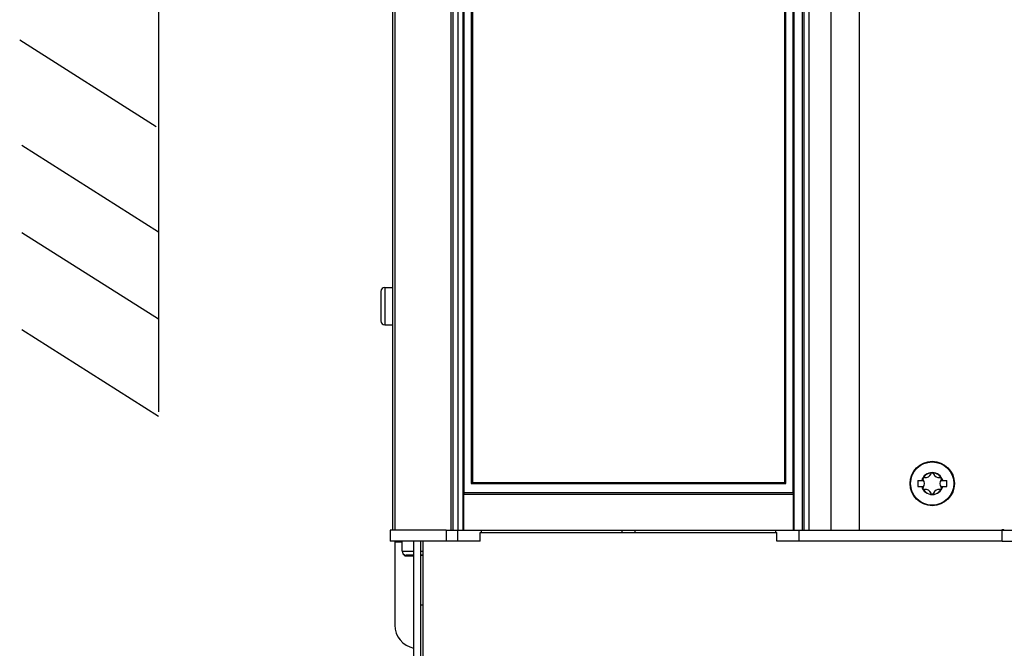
# Model space of a CAD drawing. Extents: x 0 to 594, y 0 to 420.
# Tile 3 of 55: x 63 to 105, y 176 to 203. Entities that reach past the tile are written whole.
import ezdxf

# ---------------------------------------------------------------- set-up
doc = ezdxf.new("R2010")
doc.units = 0
doc.header["$LTSCALE"] = 32.67
doc.layers.get('0').update_dxf_attribs({"linetype": 'CONTINUOUS'})
doc.layers.add('DATUM_AXIS', color=7, linetype='CONTINUOUS')
doc.layers.add('ROUNDS', color=7, linetype='CONTINUOUS')

msp = doc.modelspace()

# ---------------------------------------------------------------- linework, layer by layer
at = {"color": 7, "linetype": 'CONTINUOUS'}
for p, q in [((78.61, 271.49), (78.61, 181.19)), ((78.71, 271.49), (78.71, 181.19)), ((81.11, 271.517), (81.11, 181.19)), ((81.21, 181.19), (81.21, 271.53)), ((81.41, 271.53), (81.41, 181.19)), ((96.144, 271.53), (96.144, 181.19)), ((96.21, 271.53), (96.21, 181.19)), ((96.427, 271.49), (96.427, 181.19)), ((97.369, 271.49), (97.369, 181.19)), ((98.581, 271.49), (98.581, 181.19)), ((68.59, 269.878), (68.59, 186.251)), ((68.493, 198.456), (62.649, 202.158)), ((68.59, 193.95), (62.746, 197.652)), ((68.59, 190.217), (62.746, 193.92)), ((78.11, 191.41), (78.11, 190.15)), ((78.28, 191.58), (78.61, 191.58)), ((78.28, 191.58), (78.28, 189.98)), ((68.59, 186.062), (62.746, 189.764)), ((78.28, 189.98), (78.61, 189.98)), ((101.09, 183.315), (101.349, 183.315)), ((101.09, 183.315), (101.09, 183.065)), ((101.09, 183.065), (101.349, 183.065)), ((102.071, 183.315), (102.33, 183.315)), ((102.071, 183.065), (102.33, 183.065)), ((102.33, 183.065), (102.33, 183.315)), ((104.71, 181.23), (104.781, 181.23)), ((104.71, 180.73), (104.71, 181.23)), ((104.781, 181.19), (104.781, 181.23)), ((80.91, 181.19), (78.51, 181.19)), ((78.51, 181.19), (78.51, 180.73)), ((80.91, 181.19), (80.91, 180.73)), ((104.71, 181.19), (124.91, 181.19)), ((80.91, 180.73), (78.51, 180.73)), ((78.71, 180.73), (78.71, 180.69)), ((79.02, 180.3), (79.02, 180.73)), ((104.71, 180.73), (124.91, 180.73)), ((79.191, 180.13), (79.51, 180.13)), ((79.2, 180.09), (79.51, 180.09)), ((79.81, 180.13), (79.91, 180.13))]:
    msp.add_line(p, q, dxfattribs=at)
for radius in [0.95, 0.925]:
    msp.add_circle((101.71, 183.19), radius, dxfattribs=at)
for centre, radius, start, end in [((78.28, 191.41), 0.17, 90, 180), ((78.28, 190.15), 0.17, 180, 270), ((101.71, 183.19), 0.469, 15.4684, 164.5316), ((101.71, 183.19), 0.467, 15.5096, 164.4904), ((101.71, 183.19), 0.46, 15.7678, 164.2322), ((101.368, 183.387), 0.056, 82.322, 217.678), ((101.113, 183.19), 0.266, 322.322, 37.678), ((101.412, 183.706), 0.266, 262.322, 337.678), ((101.71, 183.584), 0.056, 22.322, 157.678), ((102.008, 183.706), 0.266, 202.322, 277.678), ((102.306, 183.19), 0.266, 142.322, 217.678), ((102.051, 183.387), 0.056, 322.322, 97.678), ((101.71, 183.19), 0.469, 195.4684, 344.5316), ((101.71, 183.19), 0.467, 195.5096, 344.4904), ((101.71, 183.19), 0.46, 195.7678, 344.2322), ((101.368, 182.993), 0.056, 142.322, 277.678), ((101.412, 182.674), 0.266, 22.322, 97.678), ((102.008, 182.674), 0.266, 82.322, 157.678), ((102.051, 182.993), 0.056, 262.322, 37.678), ((101.71, 182.796), 0.056, 202.322, 337.678), ((79.19, 180.3), 0.17, 180, 270), ((79.2, 180.26), 0.17, 186.7963, 270)]:
    msp.add_arc(centre, radius, start, end, dxfattribs=at)
at = {"layer": 'DATUM_AXIS', "color": 7, "linetype": 'CONTINUOUS'}
for p, q in [((82.364, 181.09), (95.056, 181.09)), ((82.364, 180.73), (82.364, 181.09)), ((82.41, 181.09), (82.41, 181.19)), ((95.01, 181.09), (95.01, 181.19)), ((95.056, 180.73), (95.056, 181.09)), ((78.71, 180.69), (79.02, 180.69)), ((79.51, 180.73), (79.51, 160.29)), ((79.81, 180.73), (79.81, 167.377)), ((79.91, 180.73), (79.91, 160.26)), ((82.364, 180.73), (81.41, 180.73)), ((96.01, 180.73), (95.056, 180.73)), ((79.02, 180.3), (79.51, 180.3)), ((79.51, 180.13), (79.19, 180.13)), ((79.2, 180.09), (79.51, 180.09)), ((79.81, 180.3), (79.91, 180.3)), ((79.91, 180.13), (79.81, 180.13)), ((79.91, 177.99), (79.81, 177.99))]:
    msp.add_line(p, q, dxfattribs=at)
for points in [[(88.435, 181.09), (88.432, 181.138), (88.425, 181.19)], [(88.994, 181.19), (88.987, 181.138), (88.984, 181.09)]]:
    msp.add_lwpolyline(points, dxfattribs=at)
at = {"layer": 'ROUNDS', "color": 7, "linetype": 'CONTINUOUS'}
for p, q in [((81.63, 181.19), (81.63, 245.33)), ((81.68, 182.79), (81.68, 245.33)), ((81.98, 245.33), (81.98, 183.19)), ((82.025, 245.33), (82.025, 183.24)), ((95.394, 183.24), (95.394, 245.33)), ((95.439, 183.19), (95.439, 245.33)), ((95.739, 245.33), (95.739, 182.79)), ((95.789, 245.33), (95.789, 181.19)), ((81.98, 183.19), (95.439, 183.19)), ((82.025, 183.24), (95.394, 183.24)), ((81.647, 182.74), (95.772, 182.74)), ((81.647, 182.74), (81.647, 181.19)), ((95.739, 182.79), (81.68, 182.79)), ((95.772, 181.19), (95.772, 182.74)), ((80.91, 181.19), (104.71, 181.19)), ((81.41, 180.73), (81.41, 181.19)), ((96.01, 180.73), (96.01, 181.19)), ((78.71, 180.69), (78.71, 177.13)), ((81.41, 180.73), (80.91, 180.73)), ((104.71, 180.73), (96.01, 180.73))]:
    msp.add_line(p, q, dxfattribs=at)
for points in [[(81.98, 183.19), (81.981, 183.192), (81.983, 183.194), (81.986, 183.198), (81.989, 183.202), (81.994, 183.207), (81.998, 183.212), (82.003, 183.217), (82.009, 183.223), (82.014, 183.229), (82.02, 183.234), (82.025, 183.24)], [(95.439, 183.19), (95.439, 183.192), (95.437, 183.194), (95.434, 183.198), (95.43, 183.202), (95.426, 183.207), (95.421, 183.212), (95.416, 183.217), (95.411, 183.223), (95.405, 183.229), (95.4, 183.234), (95.394, 183.24)], [(81.68, 182.79), (81.679, 182.789), (81.678, 182.788), (81.675, 182.785), (81.671, 182.78), (81.666, 182.775), (81.661, 182.769), (81.656, 182.763), (81.653, 182.757), (81.65, 182.751), (81.648, 182.745), (81.647, 182.74)], [(95.739, 182.79), (95.74, 182.789), (95.742, 182.788), (95.744, 182.785), (95.748, 182.78), (95.753, 182.775), (95.758, 182.769), (95.763, 182.763), (95.767, 182.757), (95.77, 182.751), (95.772, 182.745), (95.772, 182.74)]]:
    msp.add_lwpolyline(points, dxfattribs=at)
msp.add_arc((79.71, 177.13), 1, 180, 258.4556, dxfattribs=at)

doc.saveas('drawing.dxf')
